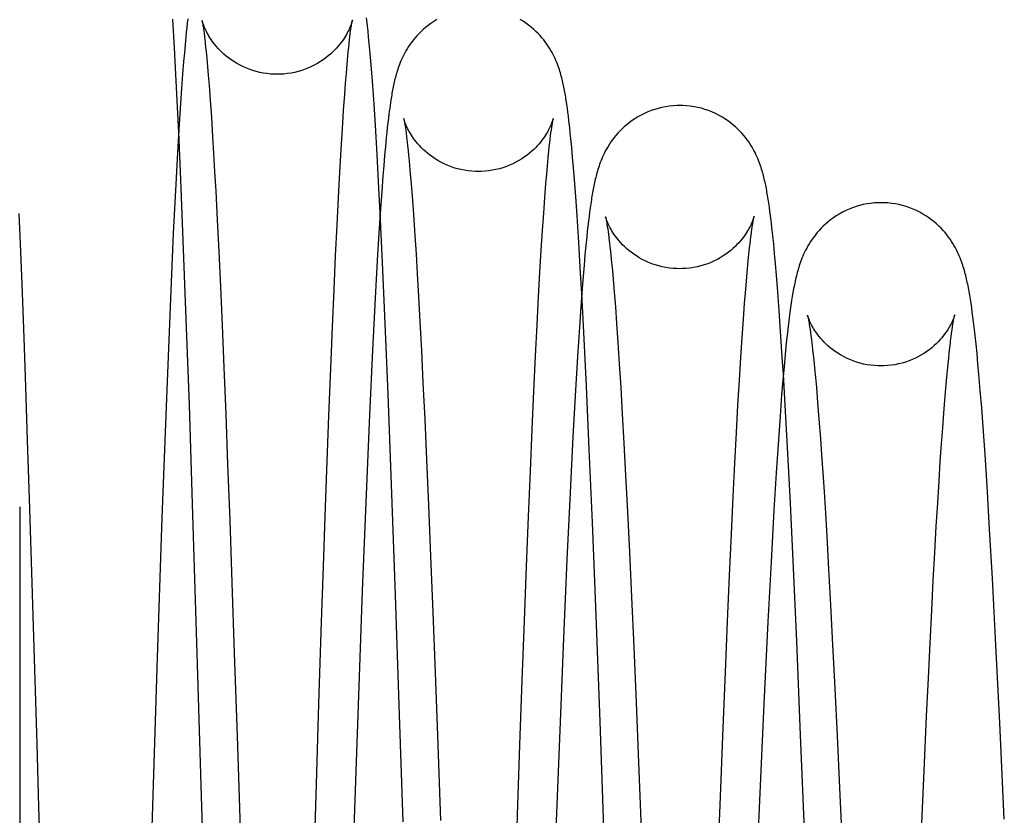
# Model space of a CAD drawing. Header units: inches. Extents: x 0 to 100, y 0 to 65.
# Tile 60 of 121: x 74.902 to 75.198, y 6.112 to 6.351. Entities that reach past the tile are written whole.
import ezdxf

# ---------------------------------------------------------------- set-up
doc = ezdxf.new("R2010")
doc.units = ezdxf.units.IN
doc.header["$LTSCALE"] = 5.5
doc.header["$MEASUREMENT"] = 0
doc.linetypes.add('HIDDEN', pattern=[0.2, 0.1, -0.1])
doc.layers.get('0').update_dxf_attribs({"linetype": 'CONTINUOUS'})
doc.layers.add('DEFAULT_2', color=8, linetype='HIDDEN')

msp = doc.modelspace()

# ---------------------------------------------------------------- linework, layer by layer
at = {"color": 7, "linetype": 'Continuous'}
for p, q in [((74.94858, 6.34208), (74.94808, 6.35073)), ((74.95243, 6.34953), (74.95229, 6.34821)), ((74.95258, 6.3508), (74.95243, 6.34953)), ((74.95214, 6.34683), (74.95199, 6.34538)), ((74.95229, 6.34821), (74.95214, 6.34683)), ((75.00126, 6.34542), (75.00137, 6.3463)), ((75.00137, 6.3463), (75.00147, 6.34708)), ((75.00147, 6.34708), (75.00157, 6.34778)), ((75.0067, 6.34707), (75.00652, 6.34875)), ((75.00688, 6.34528), (75.0067, 6.34707)), ((74.95177, 6.34308), (74.95155, 6.34062)), ((74.95199, 6.34538), (74.95177, 6.34308)), ((75.0009, 6.34221), (75.00102, 6.34339)), ((75.00102, 6.34339), (75.00114, 6.34446)), ((75.00114, 6.34446), (75.00126, 6.34542)), ((75.00706, 6.34338), (75.00688, 6.34528)), ((75.00725, 6.34137), (75.00706, 6.34338)), ((74.94911, 6.33217), (74.94858, 6.34208)), ((74.95155, 6.34062), (74.95133, 6.33797)), ((75.00063, 6.33951), (75.00077, 6.34092)), ((75.00077, 6.34092), (75.0009, 6.34221)), ((75.00752, 6.33813), (75.00725, 6.34137)), ((74.95133, 6.33797), (74.95103, 6.33416)), ((75.00018, 6.33449), (75.00041, 6.33715)), ((75.00041, 6.33715), (75.00063, 6.33951)), ((75.00781, 6.3346), (75.00752, 6.33813)), ((74.95103, 6.33416), (74.95072, 6.32998)), ((74.99994, 6.3315), (75.00018, 6.33449)), ((75.0081, 6.33076), (75.00781, 6.3346)), ((74.99969, 6.3282), (74.99994, 6.3315)), ((74.95072, 6.32998), (74.95041, 6.32543)), ((74.99935, 6.32327), (74.99969, 6.3282)), ((75.00849, 6.32515), (75.0081, 6.33076)), ((74.95041, 6.32543), (74.95, 6.31915)), ((75.06636, 6.32519), (75.0662, 6.32629)), ((74.99898, 6.31775), (74.99935, 6.32327)), ((75.00889, 6.31891), (75.00849, 6.32515)), ((75.01296, 6.32227), (75.0128, 6.32097)), ((75.01312, 6.32352), (75.01296, 6.32227)), ((75.01329, 6.3247), (75.01312, 6.32352)), ((75.06653, 6.32404), (75.06636, 6.32519)), ((75.06669, 6.32284), (75.06653, 6.32404)), ((75.06685, 6.32157), (75.06669, 6.32284)), ((75.01264, 6.3196), (75.01248, 6.31816)), ((75.0128, 6.32097), (75.01264, 6.3196)), ((75.06701, 6.32023), (75.06685, 6.32157)), ((74.95, 6.31915), (74.9495, 6.3107)), ((74.99861, 6.31158), (74.99898, 6.31775)), ((75.00942, 6.31008), (75.00889, 6.31891)), ((75.01232, 6.31665), (75.01215, 6.31506)), ((75.01248, 6.31816), (75.01232, 6.31665)), ((75.06149, 6.31572), (75.06161, 6.31664)), ((75.06161, 6.31664), (75.06172, 6.31747)), ((75.06172, 6.31747), (75.06183, 6.31821)), ((75.06742, 6.31653), (75.06726, 6.31807)), ((75.06759, 6.31488), (75.06742, 6.31653)), ((75.01215, 6.31506), (75.01191, 6.31253)), ((75.06111, 6.31244), (75.06124, 6.31362)), ((75.06124, 6.31362), (75.06137, 6.31472)), ((75.06137, 6.31472), (75.06149, 6.31572)), ((75.06785, 6.31222), (75.06759, 6.31488)), ((74.9495, 6.3107), (74.94898, 6.30114)), ((74.99822, 6.30474), (74.99861, 6.31158)), ((75.01191, 6.31253), (75.01166, 6.30979)), ((75.06077, 6.30906), (75.06098, 6.31116)), ((75.06098, 6.31116), (75.06111, 6.31244)), ((75.06811, 6.3093), (75.06785, 6.31222)), ((75.00998, 6.29994), (75.00942, 6.31008)), ((75.01166, 6.30979), (75.01141, 6.30682)), ((75.06055, 6.30673), (75.06077, 6.30906)), ((75.06838, 6.3061), (75.06811, 6.3093)), ((74.99781, 6.29719), (74.99822, 6.30474)), ((75.01141, 6.30682), (75.01115, 6.30362)), ((75.06033, 6.30416), (75.06055, 6.30673)), ((75.06866, 6.3026), (75.06838, 6.3061)), ((75.01115, 6.30362), (75.0108, 6.29895)), ((75.06009, 6.30134), (75.06033, 6.30416)), ((75.06905, 6.29746), (75.06866, 6.3026)), ((74.94898, 6.30114), (74.94824, 6.28645)), ((75.01035, 6.29262), (75.00998, 6.29994)), ((75.0108, 6.29895), (75.01043, 6.29377)), ((75.05977, 6.29717), (75.06009, 6.30134)), ((74.99739, 6.28887), (74.99781, 6.29719)), ((75.05943, 6.2925), (75.05977, 6.29717)), ((75.06945, 6.29173), (75.06905, 6.29746)), ((75.12699, 6.29549), (75.12682, 6.29664)), ((75.01043, 6.29377), (75.00996, 6.28652)), ((75.0732, 6.29279), (75.07303, 6.29146)), ((75.07338, 6.29407), (75.0732, 6.29279)), ((75.07355, 6.29528), (75.07338, 6.29407)), ((75.12717, 6.29429), (75.12699, 6.29549)), ((75.12734, 6.29303), (75.12717, 6.29429)), ((75.12751, 6.29171), (75.12734, 6.29303)), ((74.9019, 6.29235), (74.90235, 6.28102)), ((75.05908, 6.28727), (75.05943, 6.2925)), ((75.06997, 6.28367), (75.06945, 6.29173)), ((75.07286, 6.29006), (75.07269, 6.28859)), ((75.07303, 6.29146), (75.07286, 6.29006)), ((74.99696, 6.2797), (74.99739, 6.28887)), ((75.0587, 6.28141), (75.05908, 6.28727)), ((75.07252, 6.28705), (75.07235, 6.28542)), ((75.07269, 6.28859), (75.07252, 6.28705)), ((75.12179, 6.28674), (75.12191, 6.28757)), ((75.12191, 6.28757), (75.12201, 6.28832)), ((75.1282, 6.28573), (75.12803, 6.28734)), ((74.94824, 6.28645), (74.94736, 6.26683)), ((75.00996, 6.28652), (75.00946, 6.27832)), ((75.07235, 6.28542), (75.07209, 6.28282)), ((75.12136, 6.28327), (75.12149, 6.28435)), ((75.12167, 6.28584), (75.12179, 6.28674)), ((75.12847, 6.28314), (75.1282, 6.28573)), ((74.90235, 6.28102), (74.90283, 6.26862)), ((75.05831, 6.2748), (75.0587, 6.28141)), ((75.07052, 6.27443), (75.06997, 6.28367)), ((75.07209, 6.28282), (75.07182, 6.27999)), ((75.12103, 6.28022), (75.12123, 6.28211)), ((75.12123, 6.28211), (75.12136, 6.28327)), ((75.12874, 6.28033), (75.12847, 6.28314)), ((74.9965, 6.26957), (74.99696, 6.2797)), ((75.00946, 6.27832), (75.00883, 6.267)), ((75.07182, 6.27999), (75.07154, 6.27691)), ((75.12061, 6.27586), (75.12082, 6.27814)), ((75.12082, 6.27814), (75.12103, 6.28022)), ((75.12901, 6.27726), (75.12874, 6.28033)), ((75.07154, 6.27691), (75.07126, 6.27355)), ((75.12038, 6.27335), (75.12061, 6.27586)), ((75.1293, 6.27391), (75.12901, 6.27726)), ((75.05789, 6.26734), (75.05831, 6.2748)), ((75.07086, 6.26841), (75.07052, 6.27443)), ((75.07126, 6.27355), (75.07097, 6.26987)), ((75.12007, 6.26963), (75.12038, 6.27335)), ((75.1297, 6.26892), (75.1293, 6.27391)), ((74.99602, 6.25836), (74.9965, 6.26957)), ((75.07097, 6.26987), (75.07056, 6.2644)), ((75.11973, 6.26541), (75.12007, 6.26963)), ((74.90283, 6.26862), (74.90333, 6.25507)), ((74.94736, 6.26683), (74.94615, 6.23695)), ((75.00883, 6.267), (75.00803, 6.25133)), ((75.05744, 6.25894), (75.05789, 6.26734)), ((75.13012, 6.26329), (75.1297, 6.26892)), ((75.18771, 6.2654), (75.18752, 6.26665)), ((75.07056, 6.2644), (75.07013, 6.25823)), ((75.11938, 6.26062), (75.11973, 6.26541)), ((75.13056, 6.25693), (75.13012, 6.26329)), ((75.13353, 6.26416), (75.13332, 6.26266)), ((75.1879, 6.2641), (75.18771, 6.2654)), ((75.18809, 6.26274), (75.1879, 6.2641)), ((75.119, 6.2552), (75.11938, 6.26062)), ((75.13332, 6.26266), (75.13311, 6.26105)), ((75.18828, 6.26132), (75.18809, 6.26274)), ((75.18847, 6.25983), (75.18828, 6.26132)), ((74.99551, 6.24582), (74.99602, 6.25836)), ((75.05697, 6.24954), (75.05744, 6.25894)), ((75.07013, 6.25823), (75.06957, 6.24944)), ((75.13279, 6.25843), (75.13258, 6.25653)), ((75.18188, 6.25651), (75.18202, 6.25751)), ((75.18202, 6.25751), (75.18216, 6.2584)), ((75.18865, 6.25827), (75.18847, 6.25983)), ((74.90333, 6.25507), (74.90385, 6.24032)), ((75.1186, 6.24912), (75.119, 6.2552)), ((75.13115, 6.2479), (75.13056, 6.25693)), ((75.13236, 6.25451), (75.13214, 6.25236)), ((75.13258, 6.25653), (75.13236, 6.25451)), ((75.18158, 6.25417), (75.18174, 6.25539)), ((75.18174, 6.25539), (75.18188, 6.25651)), ((75.18922, 6.25315), (75.18894, 6.25579)), ((75.00803, 6.25133), (75.00713, 6.23197)), ((75.13214, 6.25236), (75.13191, 6.25007)), ((75.18117, 6.2506), (75.18134, 6.25211)), ((75.1895, 6.25032), (75.18922, 6.25315)), ((75.05648, 6.23911), (75.05697, 6.24954)), ((75.06957, 6.24944), (75.06897, 6.23939)), ((75.11819, 6.24236), (75.1186, 6.24912)), ((75.13191, 6.25007), (75.13157, 6.24637)), ((75.18072, 6.24627), (75.181, 6.24896)), ((75.181, 6.24896), (75.18117, 6.2506)), ((75.18979, 6.24728), (75.1895, 6.25032)), ((74.99495, 6.23165), (74.99551, 6.24582)), ((75.13137, 6.24418), (75.13115, 6.2479)), ((75.13157, 6.24637), (75.13122, 6.24234)), ((75.18044, 6.24329), (75.18072, 6.24627)), ((75.19008, 6.24403), (75.18979, 6.24728)), ((75.18015, 6.24), (75.18044, 6.24329)), ((75.19048, 6.23929), (75.19008, 6.24403)), ((74.90385, 6.24032), (74.9044, 6.22428)), ((75.11775, 6.23489), (75.11819, 6.24236)), ((75.13122, 6.24234), (75.13086, 6.23797)), ((75.17984, 6.2364), (75.18015, 6.24)), ((74.94615, 6.23695), (74.94483, 6.20107)), ((75.05596, 6.22764), (75.05648, 6.23911)), ((75.06897, 6.23939), (75.0682, 6.22537)), ((75.13086, 6.23797), (75.13037, 6.23159)), ((75.1909, 6.23406), (75.19048, 6.23929)), ((75.1173, 6.22663), (75.11775, 6.23489)), ((75.17953, 6.23244), (75.17984, 6.2364)), ((75.19133, 6.22827), (75.1909, 6.23406)), ((74.99435, 6.21538), (74.99495, 6.23165)), ((75.00713, 6.23197), (75.00611, 6.20804)), ((75.13037, 6.23159), (75.12987, 6.2245)), ((75.1792, 6.22809), (75.17953, 6.23244)), ((75.17885, 6.22326), (75.1792, 6.22809)), ((75.1919, 6.22009), (75.19133, 6.22827)), ((75.05542, 6.2151), (75.05596, 6.22764)), ((75.0682, 6.22537), (75.06735, 6.20863)), ((75.11682, 6.2175), (75.1173, 6.22663)), ((74.9044, 6.22428), (74.90498, 6.20684)), ((75.12987, 6.2245), (75.12922, 6.21457)), ((75.17849, 6.21791), (75.17885, 6.22326)), ((75.19251, 6.21067), (75.1919, 6.22009)), ((75.11631, 6.2074), (75.11682, 6.2175)), ((75.1781, 6.21201), (75.17849, 6.21791)), ((74.99386, 6.20159), (74.99435, 6.21538)), ((75.05486, 6.2014), (75.05542, 6.2151)), ((75.12922, 6.21457), (75.12853, 6.20331)), ((75.1777, 6.20551), (75.1781, 6.21201)), ((75.1933, 6.19766), (75.19251, 6.21067)), ((75.00611, 6.20804), (75.00498, 6.17915)), ((75.06735, 6.20863), (75.06642, 6.18859)), ((75.11578, 6.19619), (75.11631, 6.2074)), ((74.90213, 6.2043), (74.90213, 5.8913)), ((74.90498, 6.20684), (74.90558, 6.18793)), ((75.17728, 6.19841), (75.1777, 6.20551)), ((74.94483, 6.20107), (74.94342, 6.15916)), ((74.99333, 6.18644), (74.99386, 6.20159)), ((75.05426, 6.18644), (75.05486, 6.2014)), ((75.12853, 6.20331), (75.12766, 6.18781)), ((75.17684, 6.19067), (75.17728, 6.19841)), ((75.11521, 6.18375), (75.11578, 6.19619)), ((75.19414, 6.18279), (75.1933, 6.19766)), ((75.17638, 6.18228), (75.17684, 6.19067)), ((74.90558, 6.18793), (74.90638, 6.16199)), ((74.99277, 6.16987), (74.99333, 6.18644)), ((75.05364, 6.17009), (75.05426, 6.18644)), ((75.06642, 6.18859), (75.06538, 6.16493)), ((75.12766, 6.18781), (75.12672, 6.1698)), ((75.11461, 6.16997), (75.11521, 6.18375)), ((75.17591, 6.17321), (75.17638, 6.18228)), ((75.19519, 6.1628), (75.19414, 6.18279)), ((75.00498, 6.17915), (75.00371, 6.14479)), ((75.17541, 6.16343), (75.17591, 6.17321)), ((74.99197, 6.14521), (74.99277, 6.16987)), ((75.05299, 6.15226), (75.05364, 6.17009)), ((75.11397, 6.15475), (75.11461, 6.16997)), ((75.12672, 6.1698), (75.12552, 6.14518)), ((75.06538, 6.16493), (75.06406, 6.13236)), ((75.1749, 6.15289), (75.17541, 6.16343)), ((75.19634, 6.13949), (75.19519, 6.1628)), ((74.90638, 6.16199), (74.90725, 6.13322)), ((74.94342, 6.15916), (74.94138, 6.09444)), ((75.11329, 6.13806), (75.11397, 6.15475)), ((75.05229, 6.13289), (75.05299, 6.15226)), ((75.17436, 6.14156), (75.1749, 6.15289)), ((74.9911, 6.1177), (74.99197, 6.14521)), ((75.12552, 6.14518), (75.12421, 6.11621)), ((75.00371, 6.14479), (75.00184, 6.09056)), ((75.17361, 6.12513), (75.17436, 6.14156)), ((75.1977, 6.1106), (75.19634, 6.13949)), ((75.11257, 6.11989), (75.11329, 6.13806)), ((74.90725, 6.13322), (74.9078, 6.11435)), ((75.05156, 6.11182), (75.05229, 6.13289)), ((75.06406, 6.13236), (75.0621, 6.08159)), ((75.17281, 6.10704), (75.17361, 6.12513)), ((75.11181, 6.10019), (75.11257, 6.11989)), ((74.98998, 6.08151), (74.9911, 6.1177)), ((75.12421, 6.11621), (75.12181, 6.06032)), ((74.9078, 6.11435), (74.9082, 6.10101)), ((75.05057, 6.08269), (75.05156, 6.11182))]:
    msp.add_line(p, q, dxfattribs=at)
for points in [[(75.00157, 6.34778), (75.00166, 6.3484), (75.0017, 6.34868), (75.00174, 6.34894), (75.00178, 6.34918), (75.00181, 6.3494), (75.00185, 6.3496), (75.00188, 6.34977), (75.00191, 6.34992), (75.00193, 6.35005), (75.00195, 6.35016), (75.00197, 6.35025), (75.00199, 6.35031), (75.00199, 6.35033)], [(75.00652, 6.34875), (75.00643, 6.34956), (75.00625, 6.3511)], [(75.02732, 6.35058), (75.02642, 6.35002), (75.02556, 6.34944), (75.02474, 6.34884), (75.02396, 6.34822), (75.02323, 6.34759), (75.02254, 6.34695), (75.0219, 6.34631), (75.0213, 6.34567), (75.02074, 6.34503), (75.02022, 6.34439), (75.01973, 6.34375), (75.01927, 6.34311), (75.01885, 6.34247), (75.01845, 6.34184), (75.01807, 6.34121), (75.01772, 6.34058), (75.0174, 6.33997), (75.0171, 6.33937), (75.01683, 6.33878), (75.01658, 6.33821), (75.01635, 6.33766), (75.01614, 6.33713), (75.01595, 6.33661), (75.01577, 6.33611), (75.0156, 6.33561), (75.01544, 6.33512), (75.0153, 6.33464), (75.01516, 6.33417), (75.01503, 6.3337), (75.0149, 6.33323), (75.01478, 6.33277), (75.01467, 6.3323), (75.01456, 6.33183), (75.01445, 6.33136), (75.01435, 6.33089), (75.01425, 6.33042), (75.01416, 6.32994), (75.01406, 6.32945), (75.01397, 6.32896), (75.01388, 6.32846), (75.01379, 6.32796), (75.01371, 6.32744), (75.01362, 6.32692), (75.01354, 6.32638), (75.01345, 6.32583), (75.01329, 6.3247)], [(75.0662, 6.32629), (75.06611, 6.32682), (75.06603, 6.32734), (75.06594, 6.32785), (75.06586, 6.32835), (75.06577, 6.32884), (75.06568, 6.32933), (75.06559, 6.32982), (75.06549, 6.33029), (75.06539, 6.33077), (75.06529, 6.33125), (75.06519, 6.33172), (75.06508, 6.33219), (75.06496, 6.33267), (75.06484, 6.33314), (75.06471, 6.33362), (75.06458, 6.33411), (75.06444, 6.3346), (75.06429, 6.33509), (75.06412, 6.3356), (75.06395, 6.33612), (75.06376, 6.33664), (75.06356, 6.33718), (75.06334, 6.33773), (75.06311, 6.3383), (75.06285, 6.33888), (75.06257, 6.33947), (75.06227, 6.34008), (75.06194, 6.3407), (75.06158, 6.34133), (75.06121, 6.34196), (75.0608, 6.34259), (75.06037, 6.34323), (75.05991, 6.34386), (75.05942, 6.3445), (75.0589, 6.34513), (75.05834, 6.34577), (75.05774, 6.3464), (75.0571, 6.34704), (75.05641, 6.34767), (75.05568, 6.3483), (75.05491, 6.34891), (75.05409, 6.34951), (75.05323, 6.35008), (75.05233, 6.35063)], [(74.94986, 6.31683), (74.94978, 6.31846), (74.94911, 6.33217)], [(75.1003, 6.3248), (75.09939, 6.32479), (75.09827, 6.32472), (75.09714, 6.3246), (75.09603, 6.32443), (75.09492, 6.32421), (75.09382, 6.32394), (75.09274, 6.32363), (75.09169, 6.32326), (75.09065, 6.32285), (75.08965, 6.32241), (75.08867, 6.32192), (75.08773, 6.3214), (75.08683, 6.32084), (75.08596, 6.32026), (75.08514, 6.31966), (75.08436, 6.31904), (75.08363, 6.3184), (75.08294, 6.31776), (75.08229, 6.31712), (75.08169, 6.31647), (75.08113, 6.31582), (75.08059, 6.31517), (75.08009, 6.31451), (75.07962, 6.31385), (75.07918, 6.31319), (75.07876, 6.31253), (75.07838, 6.31188), (75.07802, 6.31124), (75.0777, 6.31061), (75.0774, 6.30999), (75.07712, 6.3094), (75.07687, 6.30881), (75.07664, 6.30825), (75.07642, 6.3077), (75.07622, 6.30716), (75.07604, 6.30663), (75.07587, 6.30612), (75.07571, 6.30561), (75.07555, 6.30511), (75.07541, 6.30461), (75.07528, 6.30412), (75.07515, 6.30363), (75.07503, 6.30315), (75.07491, 6.30266), (75.0748, 6.30217), (75.07469, 6.30168), (75.07458, 6.30119), (75.07448, 6.30069), (75.07438, 6.30019), (75.07428, 6.29968), (75.07418, 6.29916), (75.07409, 6.29864), (75.074, 6.29811), (75.07391, 6.29757), (75.07382, 6.29701), (75.07373, 6.29645), (75.07355, 6.29528)], [(75.12682, 6.29664), (75.12673, 6.2972), (75.12664, 6.29775), (75.12655, 6.29828), (75.12645, 6.29881), (75.12636, 6.29933), (75.12626, 6.29984), (75.12617, 6.30034), (75.12607, 6.30084), (75.12596, 6.30133), (75.12586, 6.30182), (75.12575, 6.3023), (75.12563, 6.30279), (75.12552, 6.30327), (75.12539, 6.30375), (75.12527, 6.30424), (75.12513, 6.30472), (75.12499, 6.30521), (75.12484, 6.30571), (75.12468, 6.30621), (75.1245, 6.30672), (75.12432, 6.30725), (75.12412, 6.30778), (75.12391, 6.30832), (75.12368, 6.30888), (75.12343, 6.30946), (75.12315, 6.31005), (75.12286, 6.31065), (75.12253, 6.31127), (75.12218, 6.31191), (75.1218, 6.31255), (75.1214, 6.3132), (75.12096, 6.31385), (75.12049, 6.31451), (75.11999, 6.31517), (75.11946, 6.31582), (75.1189, 6.31647), (75.11829, 6.31711), (75.11765, 6.31776), (75.11696, 6.3184), (75.11623, 6.31903), (75.11545, 6.31965), (75.11463, 6.32026), (75.11376, 6.32084), (75.11286, 6.32139), (75.11192, 6.32192), (75.11095, 6.32241), (75.10994, 6.32286), (75.1089, 6.32326), (75.10784, 6.32363), (75.10676, 6.32395), (75.10567, 6.32421), (75.10456, 6.32443), (75.10344, 6.3246), (75.10231, 6.32472), (75.10119, 6.32479), (75.1003, 6.3248)], [(75.06183, 6.31821), (75.06193, 6.31887), (75.06197, 6.31916), (75.06202, 6.31944), (75.06206, 6.31969), (75.0621, 6.31991), (75.06213, 6.32012), (75.06217, 6.3203), (75.0622, 6.32046), (75.06223, 6.3206), (75.06225, 6.32071), (75.06227, 6.3208), (75.06228, 6.32087), (75.06229, 6.32088)], [(75.06726, 6.31807), (75.06717, 6.31881), (75.06701, 6.32023)], [(75.16072, 6.29563), (75.15982, 6.29561), (75.1587, 6.29554), (75.15757, 6.29543), (75.15646, 6.29526), (75.15535, 6.29504), (75.15426, 6.29477), (75.15318, 6.29446), (75.15212, 6.29409), (75.15108, 6.29369), (75.15008, 6.29324), (75.1491, 6.29275), (75.14816, 6.29223), (75.14725, 6.29168), (75.14639, 6.29109), (75.14556, 6.29049), (75.14478, 6.28987), (75.14404, 6.28923), (75.14334, 6.28859), (75.14269, 6.28794), (75.14209, 6.28729), (75.14152, 6.28664), (75.14098, 6.28598), (75.14047, 6.28531), (75.13999, 6.28465), (75.13955, 6.28398), (75.13913, 6.28332), (75.13874, 6.28266), (75.13838, 6.28201), (75.13805, 6.28137), (75.13774, 6.28074), (75.13746, 6.28013), (75.1372, 6.27954), (75.13696, 6.27896), (75.13674, 6.27839), (75.13653, 6.27783), (75.13634, 6.27729), (75.13616, 6.27675), (75.13599, 6.27622), (75.13583, 6.2757), (75.13568, 6.27518), (75.13554, 6.27466), (75.1354, 6.27414), (75.13527, 6.27363), (75.13515, 6.27311), (75.13502, 6.27259), (75.13491, 6.27206), (75.13479, 6.27152), (75.13468, 6.27098), (75.13457, 6.27043), (75.13446, 6.26988), (75.13435, 6.26931), (75.13425, 6.26872), (75.13415, 6.26813), (75.13404, 6.26751), (75.13394, 6.26688), (75.13384, 6.26623), (75.13373, 6.26556), (75.13353, 6.26416)], [(75.18752, 6.26665), (75.18742, 6.26725), (75.18732, 6.26784), (75.18722, 6.26842), (75.18712, 6.26899), (75.18702, 6.26955), (75.18692, 6.2701), (75.18681, 6.27064), (75.1867, 6.27117), (75.18659, 6.2717), (75.18648, 6.27223), (75.18636, 6.27275), (75.18624, 6.27326), (75.18611, 6.27378), (75.18598, 6.27429), (75.18584, 6.2748), (75.1857, 6.27531), (75.18555, 6.27583), (75.18539, 6.27635), (75.18522, 6.27688), (75.18504, 6.27741), (75.18485, 6.27795), (75.18464, 6.2785), (75.18442, 6.27906), (75.18419, 6.27963), (75.18393, 6.28022), (75.18365, 6.28082), (75.18335, 6.28143), (75.18302, 6.28206), (75.18266, 6.2827), (75.18228, 6.28335), (75.18187, 6.284), (75.18143, 6.28466), (75.18095, 6.28532), (75.18045, 6.28598), (75.17991, 6.28664), (75.17934, 6.28729), (75.17874, 6.28794), (75.17809, 6.28859), (75.17739, 6.28924), (75.17666, 6.28987), (75.17587, 6.29049), (75.17505, 6.2911), (75.17418, 6.29168), (75.17328, 6.29223), (75.17234, 6.29275), (75.17136, 6.29324), (75.17035, 6.29369), (75.16932, 6.2941), (75.16826, 6.29446), (75.16718, 6.29477), (75.16608, 6.29504), (75.16497, 6.29526), (75.16386, 6.29543), (75.16273, 6.29555), (75.16161, 6.29561), (75.16072, 6.29563)], [(75.12201, 6.28832), (75.12212, 6.28899), (75.12217, 6.2893), (75.12221, 6.28959), (75.12226, 6.28986), (75.1223, 6.29011), (75.12234, 6.29034), (75.12238, 6.29055), (75.12242, 6.29074), (75.12245, 6.29091), (75.12248, 6.29105), (75.1225, 6.29118), (75.12253, 6.29128), (75.12254, 6.29136), (75.12256, 6.29141), (75.12256, 6.29142)], [(75.12777, 6.2896), (75.12769, 6.29032), (75.12751, 6.29171)], [(75.12803, 6.28734), (75.12794, 6.28811), (75.12777, 6.2896)], [(75.12149, 6.28435), (75.12161, 6.28537), (75.12167, 6.28584)], [(75.13311, 6.26105), (75.13301, 6.26021), (75.13279, 6.25843)], [(75.18216, 6.2584), (75.18228, 6.25918), (75.18234, 6.25953), (75.18239, 6.25986), (75.18244, 6.26017), (75.18249, 6.26045), (75.18254, 6.2607), (75.18259, 6.26094), (75.18263, 6.26114), (75.18266, 6.26133), (75.1827, 6.26149), (75.18273, 6.26162), (75.18275, 6.26174), (75.18277, 6.26182), (75.18278, 6.26184)], [(75.18894, 6.25579), (75.18884, 6.25664), (75.18865, 6.25827)], [(75.18134, 6.25211), (75.1815, 6.25351), (75.18158, 6.25417)]]:
    msp.add_lwpolyline(points, dxfattribs=at)
at = {"layer": 'DEFAULT_2', "color": 8, "linetype": 'HIDDEN'}
for p, q in [((74.95718, 6.34853), (74.95727, 6.34792)), ((74.95727, 6.34792), (74.95737, 6.34721)), ((74.95737, 6.34721), (74.95747, 6.34642)), ((74.95747, 6.34642), (74.95759, 6.34553)), ((74.95783, 6.34347), (74.95795, 6.34229)), ((74.95795, 6.34229), (74.95808, 6.34101)), ((74.95808, 6.34101), (74.95829, 6.33889)), ((74.95829, 6.33889), (74.95851, 6.33652)), ((74.95851, 6.33652), (74.95873, 6.33386)), ((74.95873, 6.33386), (74.95897, 6.3309)), ((74.95897, 6.3309), (74.95931, 6.32642)), ((74.95931, 6.32642), (74.95966, 6.32126)), ((74.95966, 6.32126), (74.96004, 6.31535)), ((74.95049, 6.30256), (74.94986, 6.31683)), ((75.0178, 6.31878), (75.0179, 6.31811)), ((75.0179, 6.31811), (75.01801, 6.31734)), ((75.01801, 6.31734), (75.01813, 6.31649)), ((75.01813, 6.31649), (75.01825, 6.31553)), ((74.96004, 6.31535), (74.96034, 6.31041)), ((75.01844, 6.3139), (75.01858, 6.31266)), ((75.01858, 6.31266), (75.01873, 6.3113)), ((75.01873, 6.3113), (75.01888, 6.30981)), ((74.96034, 6.31041), (74.96065, 6.305)), ((75.01888, 6.30981), (75.01904, 6.30817)), ((75.01904, 6.30817), (75.01929, 6.30543)), ((74.96065, 6.305), (74.96097, 6.29912)), ((75.01929, 6.30543), (75.01956, 6.30233)), ((74.95124, 6.28427), (74.95049, 6.30256)), ((75.01956, 6.30233), (75.01984, 6.29884)), ((74.96097, 6.29912), (74.96142, 6.29049)), ((75.01984, 6.29884), (75.02013, 6.29494)), ((75.02013, 6.29494), (75.02044, 6.29059)), ((74.96142, 6.29049), (74.96189, 6.28094)), ((75.01107, 6.27766), (75.01035, 6.29262)), ((75.02044, 6.29059), (75.02077, 6.28574)), ((75.12256, 6.29142), (75.12256, 6.29144)), ((75.07842, 6.28917), (75.07852, 6.28851)), ((75.07852, 6.28851), (75.07863, 6.28778)), ((75.07863, 6.28778), (75.07875, 6.28697)), ((75.07875, 6.28697), (75.07886, 6.28609)), ((74.95204, 6.2633), (74.95124, 6.28427)), ((75.02077, 6.28574), (75.02111, 6.28031)), ((75.07886, 6.28609), (75.07899, 6.28513)), ((74.96189, 6.28094), (74.96237, 6.27041)), ((75.07938, 6.28178), (75.07959, 6.27983)), ((75.02111, 6.28031), (75.02148, 6.27423)), ((75.07959, 6.27983), (75.0798, 6.27768)), ((75.01188, 6.25941), (75.01107, 6.27766)), ((75.0798, 6.27768), (75.08003, 6.27531)), ((75.08003, 6.27531), (75.08026, 6.2727)), ((75.02148, 6.27423), (75.02186, 6.26744)), ((75.08026, 6.2727), (75.08059, 6.26881)), ((74.96237, 6.27041), (74.96288, 6.25884)), ((75.02186, 6.26744), (75.02228, 6.25983)), ((75.07147, 6.25672), (75.07086, 6.26841)), ((75.08059, 6.26881), (75.08094, 6.26438)), ((74.95305, 6.235), (74.95204, 6.2633)), ((75.08094, 6.26438), (75.08131, 6.25933)), ((74.96288, 6.25884), (74.96341, 6.24617)), ((75.01274, 6.23818), (75.01188, 6.25941)), ((75.02228, 6.25983), (75.02272, 6.25125)), ((75.08131, 6.25933), (75.08171, 6.25363)), ((75.13913, 6.25917), (75.13925, 6.25843)), ((75.13925, 6.25843), (75.13937, 6.2576)), ((75.13937, 6.2576), (75.1395, 6.25668)), ((75.07226, 6.24061), (75.07147, 6.25672)), ((75.1395, 6.25668), (75.13964, 6.25567)), ((75.13964, 6.25567), (75.13978, 6.25456)), ((75.08171, 6.25363), (75.08213, 6.24724)), ((75.02272, 6.25125), (75.02319, 6.24157)), ((75.14024, 6.2507), (75.14049, 6.24843)), ((75.14049, 6.24843), (75.14074, 6.24593)), ((74.96341, 6.24617), (74.96396, 6.2323)), ((75.08213, 6.24724), (75.08256, 6.24014)), ((75.14074, 6.24593), (75.141, 6.24319)), ((75.13202, 6.23301), (75.13137, 6.24418)), ((75.141, 6.24319), (75.14127, 6.24018)), ((75.02319, 6.24157), (75.0237, 6.2307)), ((75.07312, 6.2217), (75.07226, 6.24061)), ((75.08256, 6.24014), (75.08302, 6.23226)), ((75.14127, 6.24018), (75.14166, 6.2357)), ((75.01368, 6.21376), (75.01274, 6.23818)), ((74.95414, 6.20191), (74.95305, 6.235)), ((75.14166, 6.2357), (75.14206, 6.23062)), ((74.96396, 6.2323), (74.96454, 6.21709)), ((75.0237, 6.2307), (75.02424, 6.21852)), ((75.08302, 6.23226), (75.08351, 6.2235)), ((75.13271, 6.22031), (75.13202, 6.23301)), ((75.14206, 6.23062), (75.14249, 6.22484)), ((75.14249, 6.22484), (75.14284, 6.21999)), ((75.08351, 6.2235), (75.08402, 6.21374)), ((75.07405, 6.19969), (75.07312, 6.2217)), ((75.13347, 6.20545), (75.13271, 6.22031)), ((75.14284, 6.21999), (75.1432, 6.21465)), ((74.96454, 6.21709), (74.96516, 6.20031)), ((75.02424, 6.21852), (75.02482, 6.20485)), ((75.01485, 6.18077), (75.01368, 6.21376)), ((75.08402, 6.21374), (75.08457, 6.20286)), ((75.1432, 6.21465), (75.14358, 6.2088)), ((75.14358, 6.2088), (75.14398, 6.20244)), ((75.02482, 6.20485), (75.02545, 6.18952)), ((75.13429, 6.18815), (75.13347, 6.20545)), ((74.95553, 6.15708), (74.95414, 6.20191)), ((75.08457, 6.20286), (75.08515, 6.19073)), ((75.14398, 6.20244), (75.14439, 6.19558)), ((74.96516, 6.20031), (74.96582, 6.18167)), ((75.07506, 6.17431), (75.07405, 6.19969)), ((75.14439, 6.19558), (75.14495, 6.18566)), ((75.02545, 6.18952), (75.02611, 6.17266)), ((75.08515, 6.19073), (75.08577, 6.17722)), ((75.13537, 6.16402), (75.13429, 6.18815)), ((75.14495, 6.18566), (75.14555, 6.1748)), ((74.96582, 6.18167), (74.96655, 6.1604)), ((75.01616, 6.14191), (75.01485, 6.18077)), ((75.08577, 6.17722), (75.08644, 6.16221)), ((75.14555, 6.1748), (75.14617, 6.1629)), ((75.02611, 6.17266), (75.0268, 6.15459)), ((75.07635, 6.13996), (75.07506, 6.17431)), ((75.13656, 6.13581), (75.13537, 6.16402)), ((75.14617, 6.1629), (75.14683, 6.14986)), ((74.96655, 6.1604), (74.96737, 6.1356)), ((75.08644, 6.16221), (75.08715, 6.14567)), ((74.95671, 6.11754), (74.95553, 6.15708)), ((75.0268, 6.15459), (75.0275, 6.13577)), ((75.14683, 6.14986), (75.14752, 6.1356)), ((75.08715, 6.14567), (75.0879, 6.12761)), ((75.01721, 6.10984), (75.01616, 6.14191)), ((75.07802, 6.09345), (75.07635, 6.13996)), ((74.96737, 6.1356), (74.96828, 6.10766)), ((75.0275, 6.13577), (75.02843, 6.11017)), ((75.13838, 6.09088), (75.13656, 6.13581)), ((75.14752, 6.1356), (75.14826, 6.12003)), ((75.0879, 6.12761), (75.0889, 6.10273)), ((75.14826, 6.12003), (75.14925, 6.09845)), ((74.95713, 6.10313), (74.95671, 6.11754))]:
    msp.add_line(p, q, dxfattribs=at)
for points in [[(74.95686, 6.35032), (74.95686, 6.35033), (74.95686, 6.35032), (74.95687, 6.3503), (74.95688, 6.35025), (74.95689, 6.35018), (74.95691, 6.35009), (74.95693, 6.34997), (74.95696, 6.34983), (74.95699, 6.34967), (74.95702, 6.34949), (74.95706, 6.34928), (74.9571, 6.34906), (74.95714, 6.34881), (74.95718, 6.34853)], [(74.97941, 6.33416), (74.97855, 6.33418), (74.97745, 6.33424), (74.97635, 6.33436), (74.97526, 6.33452), (74.97418, 6.33473), (74.97311, 6.335), (74.97207, 6.3353), (74.97104, 6.33566), (74.97004, 6.33605), (74.96908, 6.33648), (74.96814, 6.33695), (74.96725, 6.33745), (74.9664, 6.33797), (74.96558, 6.33852), (74.96482, 6.33908), (74.96409, 6.33965), (74.96342, 6.34023), (74.96279, 6.34081), (74.96221, 6.34138), (74.96167, 6.34195), (74.96117, 6.34251), (74.96072, 6.34306), (74.9603, 6.34359), (74.95992, 6.34411), (74.95957, 6.34462), (74.95924, 6.34511), (74.95894, 6.3456), (74.95866, 6.34608), (74.95841, 6.34654), (74.95817, 6.34699), (74.95797, 6.34741), (74.95778, 6.3478), (74.95762, 6.34816), (74.95749, 6.34849), (74.95737, 6.34879), (74.95726, 6.34906), (74.95718, 6.34931), (74.9571, 6.34952), (74.95704, 6.34971), (74.95699, 6.34987), (74.95695, 6.35001), (74.95692, 6.35012), (74.95689, 6.3502), (74.95688, 6.35027), (74.95687, 6.35031), (74.95686, 6.35032)], [(75.00199, 6.35033), (75.00199, 6.35035), (75.002, 6.35037), (75.00199, 6.35036), (75.00199, 6.35032), (75.00197, 6.35026), (75.00195, 6.35017), (75.00191, 6.35005), (75.00187, 6.34991), (75.00182, 6.34975), (75.00175, 6.34955), (75.00168, 6.34933), (75.00159, 6.34909), (75.00149, 6.34881), (75.00137, 6.34851), (75.00123, 6.34818), (75.00106, 6.34781), (75.00088, 6.34742), (75.00067, 6.347), (75.00044, 6.34656), (75.00019, 6.3461), (74.99991, 6.34562), (74.99961, 6.34513), (74.99928, 6.34463), (74.99893, 6.34413), (74.99855, 6.34361), (74.99813, 6.34307), (74.99767, 6.34253), (74.99718, 6.34197), (74.99664, 6.3414), (74.99606, 6.34082), (74.99543, 6.34024), (74.99475, 6.33966), (74.99403, 6.33909), (74.99326, 6.33853), (74.99245, 6.33798), (74.99159, 6.33746), (74.9907, 6.33696), (74.98977, 6.33649), (74.9888, 6.33606), (74.9878, 6.33566), (74.98678, 6.33531), (74.98573, 6.335), (74.98466, 6.33474), (74.98358, 6.33452), (74.98249, 6.33436), (74.98139, 6.33424), (74.9803, 6.33418), (74.97941, 6.33416)], [(74.95759, 6.34553), (74.9577, 6.34455), (74.95776, 6.34402), (74.95783, 6.34347)], [(75.01743, 6.32085), (75.01743, 6.32087), (75.01742, 6.32088), (75.01743, 6.32087), (75.01743, 6.32083), (75.01745, 6.32076), (75.01747, 6.32067), (75.01749, 6.32055), (75.01752, 6.32041), (75.01755, 6.32025), (75.01759, 6.32006), (75.01762, 6.31985), (75.01766, 6.31962), (75.01771, 6.31936), (75.01775, 6.31908), (75.0178, 6.31878)], [(75.03984, 6.30499), (75.03897, 6.305), (75.03788, 6.30507), (75.03678, 6.30518), (75.03569, 6.30535), (75.0346, 6.30556), (75.03354, 6.30582), (75.03249, 6.30613), (75.03146, 6.30649), (75.03047, 6.30688), (75.0295, 6.30731), (75.02857, 6.30778), (75.02768, 6.30828), (75.02682, 6.3088), (75.02601, 6.30935), (75.02525, 6.30991), (75.02453, 6.31048), (75.02386, 6.31105), (75.02323, 6.31163), (75.02265, 6.31221), (75.02212, 6.31277), (75.02163, 6.31333), (75.02118, 6.31387), (75.02076, 6.3144), (75.02039, 6.31491), (75.02004, 6.31542), (75.01972, 6.31591), (75.01942, 6.31639), (75.01914, 6.31686), (75.01889, 6.31732), (75.01867, 6.31775), (75.01846, 6.31816), (75.01828, 6.31854), (75.01813, 6.3189), (75.01799, 6.31922), (75.01788, 6.31951), (75.01778, 6.31977), (75.01769, 6.32001), (75.01762, 6.32021), (75.01757, 6.32039), (75.01752, 6.32054), (75.01748, 6.32066), (75.01745, 6.32076), (75.01744, 6.32083), (75.01743, 6.32085)], [(75.06229, 6.32088), (75.06229, 6.32091), (75.0623, 6.32092), (75.06229, 6.32092), (75.06229, 6.32088), (75.06227, 6.32083), (75.06225, 6.32075), (75.06222, 6.32064), (75.06218, 6.32051), (75.06213, 6.32035), (75.06207, 6.32017), (75.06199, 6.31996), (75.06191, 6.31973), (75.0618, 6.31946), (75.06169, 6.31917), (75.06155, 6.31884), (75.06139, 6.31849), (75.06121, 6.31811), (75.06101, 6.31771), (75.06079, 6.31728), (75.06054, 6.31683), (75.06026, 6.31637), (75.05997, 6.31589), (75.05964, 6.31539), (75.05929, 6.31489), (75.05891, 6.31437), (75.05849, 6.31384), (75.05804, 6.3133), (75.05755, 6.31275), (75.05702, 6.31219), (75.05645, 6.31162), (75.05582, 6.31105), (75.05515, 6.31047), (75.05443, 6.3099), (75.05366, 6.30934), (75.05285, 6.30879), (75.05199, 6.30827), (75.0511, 6.30777), (75.05017, 6.30731), (75.04921, 6.30688), (75.04821, 6.30648), (75.04719, 6.30613), (75.04614, 6.30582), (75.04508, 6.30556), (75.044, 6.30535), (75.04291, 6.30518), (75.04182, 6.30507), (75.04072, 6.305), (75.03984, 6.30499)], [(75.01825, 6.31553), (75.01838, 6.31447), (75.01844, 6.3139)], [(75.10026, 6.27581), (75.0994, 6.27583), (75.0983, 6.27589), (75.0972, 6.27601), (75.09611, 6.27617), (75.09503, 6.27639), (75.09396, 6.27665), (75.09291, 6.27696), (75.09188, 6.27732), (75.09088, 6.27771), (75.08992, 6.27815), (75.08898, 6.27862), (75.08809, 6.27911), (75.08724, 6.27964), (75.08644, 6.28018), (75.08567, 6.28074), (75.08496, 6.28131), (75.0843, 6.28188), (75.08368, 6.28246), (75.0831, 6.28302), (75.08258, 6.28359), (75.08209, 6.28414), (75.08164, 6.28468), (75.08124, 6.2852), (75.08086, 6.28571), (75.08052, 6.2862), (75.08021, 6.28668), (75.07992, 6.28715), (75.07965, 6.28761), (75.0794, 6.28805), (75.07918, 6.28848), (75.07898, 6.28888), (75.07881, 6.28925), (75.07865, 6.2896), (75.07852, 6.28992), (75.07841, 6.2902), (75.07831, 6.29046), (75.07823, 6.29068), (75.07817, 6.29087), (75.07811, 6.29103), (75.07807, 6.29116), (75.07804, 6.29126), (75.07802, 6.29133), (75.07801, 6.29137), (75.07801, 6.29139)], [(75.07801, 6.29139), (75.07801, 6.29139), (75.07801, 6.29138), (75.07802, 6.29135), (75.07803, 6.29129), (75.07805, 6.29121), (75.07807, 6.2911), (75.0781, 6.29097), (75.07813, 6.29082), (75.07816, 6.29065), (75.0782, 6.29045), (75.07824, 6.29023), (75.07828, 6.29), (75.07833, 6.28974), (75.07837, 6.28946), (75.07842, 6.28917)], [(75.12257, 6.29145), (75.12256, 6.29142), (75.12255, 6.29138), (75.12252, 6.2913), (75.12249, 6.2912), (75.12245, 6.29106), (75.1224, 6.2909), (75.12233, 6.29071), (75.12225, 6.29048), (75.12215, 6.29023), (75.12204, 6.28994), (75.1219, 6.28962), (75.12175, 6.28927), (75.12157, 6.28889), (75.12137, 6.28849), (75.12115, 6.28807), (75.1209, 6.28762), (75.12064, 6.28716), (75.12034, 6.28669), (75.12003, 6.28621), (75.11968, 6.28572), (75.11931, 6.28521), (75.1189, 6.28469), (75.11846, 6.28415), (75.11797, 6.28359), (75.11744, 6.28303), (75.11686, 6.28246), (75.11625, 6.28189), (75.11558, 6.28131), (75.11486, 6.28075), (75.1141, 6.28019), (75.11329, 6.27964), (75.11244, 6.27912), (75.11155, 6.27862), (75.11062, 6.27815), (75.10965, 6.27772), (75.10865, 6.27732), (75.10762, 6.27696), (75.10658, 6.27665), (75.10551, 6.27639), (75.10443, 6.27617), (75.10333, 6.27601), (75.10224, 6.27589), (75.10114, 6.27583), (75.10026, 6.27581)], [(75.07899, 6.28513), (75.07911, 6.28409), (75.07918, 6.28354)], [(75.07918, 6.28354), (75.07931, 6.28239), (75.07938, 6.28178)], [(75.16068, 6.24664), (75.15981, 6.24665), (75.15872, 6.24672), (75.15762, 6.24683), (75.15653, 6.247), (75.15545, 6.24721), (75.15439, 6.24747), (75.15335, 6.24778), (75.15232, 6.24814), (75.15133, 6.24853), (75.15037, 6.24896), (75.14944, 6.24943), (75.14855, 6.24993), (75.1477, 6.25045), (75.1469, 6.25099), (75.14614, 6.25155), (75.14543, 6.25211), (75.14477, 6.25268), (75.14415, 6.25325), (75.14359, 6.25381), (75.14307, 6.25436), (75.14259, 6.2549), (75.14215, 6.25543), (75.14175, 6.25594), (75.14138, 6.25645), (75.14104, 6.25693), (75.14073, 6.25741), (75.14045, 6.25787), (75.14018, 6.25831), (75.13994, 6.25874), (75.13973, 6.25916), (75.13953, 6.25955), (75.13936, 6.25991), (75.13921, 6.26024), (75.13908, 6.26055), (75.13897, 6.26082), (75.13888, 6.26106), (75.13881, 6.26127), (75.13875, 6.26144), (75.1387, 6.26159), (75.13866, 6.2617), (75.13864, 6.26178), (75.13862, 6.26183), (75.13862, 6.26185)], [(75.13862, 6.26185), (75.13862, 6.26184), (75.13863, 6.26181), (75.13864, 6.26175), (75.13866, 6.26167), (75.13869, 6.26156), (75.13872, 6.26142), (75.13875, 6.26126), (75.13879, 6.26108), (75.13883, 6.26088), (75.13887, 6.26065), (75.13892, 6.2604), (75.13897, 6.26012), (75.13902, 6.25983), (75.13907, 6.25951), (75.13913, 6.25917)], [(75.18278, 6.26184), (75.18279, 6.26188), (75.1828, 6.26191), (75.1828, 6.26192), (75.18279, 6.2619), (75.18278, 6.26185), (75.18275, 6.26177), (75.18272, 6.26166), (75.18267, 6.26152), (75.18261, 6.26135), (75.18254, 6.26114), (75.18245, 6.2609), (75.18234, 6.26063), (75.18221, 6.26033), (75.18207, 6.26), (75.1819, 6.25963), (75.1817, 6.25924), (75.18149, 6.25883), (75.18125, 6.2584), (75.18099, 6.25795), (75.1807, 6.25749), (75.18039, 6.25701), (75.18005, 6.25653), (75.17968, 6.25602), (75.17928, 6.25551), (75.17884, 6.25498), (75.17837, 6.25443), (75.17785, 6.25388), (75.17728, 6.25331), (75.17667, 6.25274), (75.17601, 6.25217), (75.17529, 6.2516), (75.17453, 6.25104), (75.17372, 6.25049), (75.17287, 6.24996), (75.17198, 6.24946), (75.17105, 6.24899), (75.17008, 6.24855), (75.16909, 6.24816), (75.16806, 6.2478), (75.16701, 6.24749), (75.16594, 6.24722), (75.16486, 6.247), (75.16376, 6.24684), (75.16266, 6.24672), (75.16157, 6.24665), (75.16068, 6.24664)], [(75.13978, 6.25456), (75.13993, 6.25337), (75.14001, 6.25274)], [(75.14001, 6.25274), (75.14016, 6.2514), (75.14024, 6.2507)]]:
    msp.add_lwpolyline(points, dxfattribs=at)

doc.saveas('drawing.dxf')
